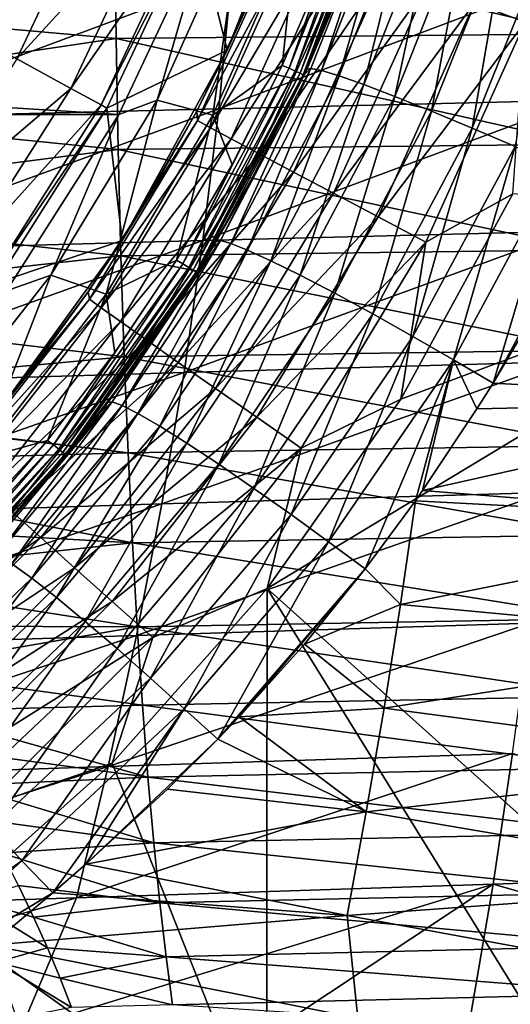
# Model space of a CAD drawing. Header units: metres. Extents: x -59 to 113, y -107 to 107.
# Tile 83 of 192: x 17 to 23, y -21 to -9. Entities that reach past the tile are written whole.
import ezdxf

# ---------------------------------------------------------------- set-up
doc = ezdxf.new("R2010")
doc.units = ezdxf.units.M
doc.layers.add('solid_20_382_333_XXX', color=7, linetype='CONTINUOUS')

msp = doc.modelspace()

# ---------------------------------------------------------------- linework, layer by layer
at = {"layer": 'solid_20_382_333_XXX'}
for points in [[(22.526516, -8.569045, -22.963444), (23.154932, -8.805367, -23.15053), (24.048721, -5.944678, -23.158373)], [(19.060438, -7.546498), (19.453815, -9.154182), (20.447733, -6.64381)], [(20.447733, -6.64381), (19.453815, -9.154182), (20.139608, -7.526364, -19.218723)], [(20.22357, -9.378694, 4.014596), (20.678345, -8.077504, 4), (21.13954, -6.779367, 4)], [(21.228718, -6.803985, 4.014596), (20.22357, -9.378694, 4.014596), (21.13954, -6.779367, 4)], [(20.299545, -9.413926, 4.057184), (20.22357, -9.378694, 4.014596), (21.228718, -6.803985, 4.014596)], [(21.30847, -6.829545, 4.057184), (20.299545, -9.413926, 4.057184), (21.228718, -6.803985, 4.014596)], [(20.359844, -9.441888, 4.123588), (20.299545, -9.413926, 4.057184), (21.30847, -6.829545, 4.057184)], [(21.371765, -6.84983, 4.123588), (20.359844, -9.441888, 4.123588), (21.30847, -6.829545, 4.057184)], [(21.371765, -6.84983, 4.123588), (20.398554, -9.459837, 4.207295), (20.359844, -9.441888, 4.123588)], [(21.371765, -6.84983, 4.123588), (21.412397, -6.862851, 4.207295), (20.398554, -9.459837, 4.207295)], [(20.398554, -9.459837, 4.207295), (21.412397, -6.862851, 4.207295), (20.411871, -9.466021, 4.3)], [(21.412397, -6.862851, 4.207295), (20.959438, -8.182418, 4.3), (20.411871, -9.466021, 4.3)], [(16.847158, -9.261638, 8.109305), (17.875107, -7.077092, 8.109305), (15.894483, -8.73791, 10.636982)], [(18.584642, -7.35801, 5.465695), (17.875107, -7.077092, 8.109305), (16.847158, -9.261638, 8.109305)], [(21.3825, -7.134789, 23.492571), (20.445097, -9.394043, 23.059786), (21.322458, -7.183509, 22.921009)], [(21.3825, -7.134789, 23.492571), (20.495111, -9.382936, 23.628883), (20.445097, -9.394043, 23.059786)], [(21.322458, -7.183509, 22.921009), (20.445097, -9.394043, 23.059786), (20.959438, -8.182418, 4.3)], [(21.3825, -7.134789, 23.492571), (20.626373, -9.408041, 24.213688), (20.495111, -9.382936, 23.628883)], [(21.3825, -7.134789, 23.492571), (21.515612, -7.152191, 24.082035), (20.626373, -9.408041, 24.213688)], [(21.515612, -7.152191, 24.082035), (20.84502, -9.473582, 24.793749), (20.626373, -9.408041, 24.213688)], [(21.515612, -7.152191, 24.082035), (21.741352, -7.200853, 24.666346), (20.84502, -9.473582, 24.793749)], [(21.741352, -7.200853, 24.666346), (21.151354, -9.58111, 25.345636), (20.84502, -9.473582, 24.793749)], [(21.741352, -7.200853, 24.666346), (22.06015, -7.282025, 25.221516), (21.151354, -9.58111, 25.345636)], [(22.06015, -7.282025, 25.221516), (21.538723, -9.728999, 25.84557), (21.151354, -9.58111, 25.345636)], [(22.06015, -7.282025, 25.221516), (22.464958, -7.394465, 25.723259), (21.538723, -9.728999, 25.84557)], [(17.51589, -9.62927, 5.465695), (18.584642, -7.35801, 5.465695), (16.847158, -9.261638, 8.109305)], [(17.51589, -9.62927, 5.465695), (18.98181, -7.515256, 2.747503), (18.584642, -7.35801, 5.465695)], [(18.585485, -9.776488, 5.212436), (19.630148, -7.460382, 5.212436), (19.277489, -9.963362, 4)], [(19.214075, -7.607193, 14.8), (19.630148, -7.460382, 5.212436), (18.585485, -9.776488, 5.212436)], [(19.630148, -7.460382, 5.212436), (20.326012, -7.598896, 4), (19.277489, -9.963362, 4)], [(22.464958, -7.394465, 25.723259), (21.993662, -9.912331, 26.272509), (21.538723, -9.728999, 25.84557)], [(22.464958, -7.394465, 25.723259), (22.94141, -7.534348, 26.150213), (21.993662, -9.912331, 26.272509)], [(12.531155, -8.512011, -57.854382), (18.05558, -7.581247, -56.745159), (18.076681, -9.009359, -56.504242)], [(17.51589, -9.62927, 5.465695), (17.890217, -9.835054, 2.747503), (18.98181, -7.515256, 2.747503)], [(18.98181, -7.515256, 2.747503), (17.890217, -9.835054, 2.747503), (19.060438, -7.546498)], [(17.890217, -9.835054, 2.747503), (17.964329, -9.875873), (19.060438, -7.546498)], [(19.060438, -7.546498), (17.964329, -9.875873), (19.453815, -9.154182)], [(18.05558, -7.581247, -56.745159), (23.846661, -7.533497, -55.56086), (23.865883, -8.952503, -55.332935)], [(18.076681, -9.009359, -56.504242), (18.05558, -7.581247, -56.745159), (23.865883, -8.952503, -55.332935)], [(19.453815, -9.154182), (19.644939, -8.736495, -19.213921), (20.139608, -7.526364, -19.218723)], [(22.94141, -7.534348, 26.150213), (22.497387, -10.123403, 26.611008), (21.993662, -9.912331, 26.272509)], [(22.94141, -7.534348, 26.150213), (23.46945, -7.695673, 26.48686), (22.497387, -10.123403, 26.611008)], [(-19.214075, -7.607193, 14.8), (19.214075, -7.607193, 14.8), (18.109209, -9.955235, 14.8)], [(-19.214075, -7.607193, 14.8), (18.109209, -9.955235, 14.8), (-18.109209, -9.955235, 14.8)], [(18.109209, -9.955235, 14.8), (19.214075, -7.607193, 14.8), (18.585485, -9.776488, 5.212436)], [(19.077822, -9.913967, -19.207998), (19.087616, -10.029795, -19.90921), (20.150599, -7.678182, -19.919786)], [(19.644939, -8.736495, -19.213921), (19.077822, -9.913967, -19.207998), (20.150599, -7.678182, -19.919786)], [(20.321634, -7.741826, -20.592384), (20.150599, -7.678182, -19.919786), (19.087616, -10.029795, -19.90921)], [(19.277489, -9.963362, 4), (20.326012, -7.598896, 4), (20.137514, -9.344541, 4)], [(20.326012, -7.598896, 4), (20.678345, -8.077504, 4), (20.137514, -9.344541, 4)], [(23.46945, -7.695673, 26.48686), (23.028292, -10.352774, 26.852997), (22.497387, -10.123403, 26.611008)], [(20.321634, -7.741826, -20.592384), (19.087616, -10.029795, -19.90921), (19.247768, -10.117658, -20.582169)], [(20.321634, -7.741826, -20.592384), (19.247768, -10.117658, -20.582169), (20.595669, -7.844289, -21.218611)], [(19.247768, -10.117658, -20.582169), (19.505524, -10.256642, -21.208673), (20.595669, -7.844289, -21.218611)], [(20.595669, -7.844289, -21.218611), (19.505524, -10.256642, -21.208673), (20.963652, -7.982175, -21.782892)], [(19.505524, -10.256642, -21.208673), (19.852341, -10.442175, -21.77313), (20.963652, -7.982175, -21.782892)], [(20.963652, -7.982175, -21.782892), (19.852341, -10.442175, -21.77313), (21.416418, -8.152041, -22.269775)], [(23.940348, -8.150771, 32.157745), (19.508535, -8.239903, 32.133125), (19.351648, -9.881522, 32.055069)], [(23.842827, -9.777702, 32.077766), (23.940348, -8.150771, 32.157745), (19.351648, -9.881522, 32.055069)], [(19.852341, -10.442175, -21.77313), (20.279572, -10.669622, -22.260063), (21.416418, -8.152041, -22.269775)], [(20.22357, -9.378694, 4.014596), (20.137514, -9.344541, 4), (20.678345, -8.077504, 4)], [(21.416418, -8.152041, -22.269775), (20.279572, -10.669622, -22.260063), (21.942171, -8.349465, -22.666595)], [(20.416103, -9.456887, 23.064257), (20.411871, -9.466021, 4.3), (20.959438, -8.182418, 4.3)], [(20.445097, -9.394043, 23.059786), (20.416103, -9.456887, 23.064257), (20.959438, -8.182418, 4.3)], [(19.508535, -8.239903, 32.133125), (15.024888, -8.340437, 32.092262), (14.805766, -9.997191, 32.017323)], [(19.351648, -9.881522, 32.055069), (19.508535, -8.239903, 32.133125), (14.805766, -9.997191, 32.017323)], [(20.279572, -10.669622, -22.260063), (20.776077, -10.933056, -22.656786), (21.942171, -8.349465, -22.666595)], [(21.942171, -8.349465, -22.666595), (20.776077, -10.933056, -22.656786), (22.526516, -8.569045, -22.963444)], [(12.553398, -9.829218, -57.572144), (12.531155, -8.512011, -57.854382), (18.076681, -9.009359, -56.504242)], [(20.776077, -10.933056, -22.656786), (21.328243, -11.225252, -22.953382), (22.526516, -8.569045, -22.963444)], [(22.526516, -8.569045, -22.963444), (21.328243, -11.225252, -22.953382), (23.154932, -8.805367, -23.15053)], [(19.453815, -9.154182), (19.077822, -9.913967, -19.207998), (19.644939, -8.736495, -19.213921)], [(21.328243, -11.225252, -22.953382), (21.922337, -11.53897, -23.140057), (23.154932, -8.805367, -23.15053)], [(23.154932, -8.805367, -23.15053), (21.922337, -11.53897, -23.140057), (23.00193, -10.93952, -23.210955)], [(12.553398, -9.829218, -57.572144), (18.076681, -9.009359, -56.504242), (18.104084, -10.387472, -56.185604)], [(18.076681, -9.009359, -56.504242), (23.865883, -8.952503, -55.332935), (23.890841, -10.321729, -55.03125)], [(18.104084, -10.387472, -56.185604), (18.076681, -9.009359, -56.504242), (23.890841, -10.321729, -55.03125)], [(17.964329, -9.875873), (18.153069, -11.52024), (19.453815, -9.154182)], [(19.453815, -9.154182), (18.153069, -11.52024), (19.077822, -9.913967, -19.207998)], [(17.51589, -9.62927, 5.465695), (16.847158, -9.261638, 8.109305), (15.553518, -11.300121, 8.109305)], [(18.907534, -11.809228, 4.014596), (19.519121, -10.575627, 4), (20.137514, -9.344541, 4)], [(20.22357, -9.378694, 4.014596), (18.907534, -11.809228, 4.014596), (20.137514, -9.344541, 4)], [(18.978565, -11.853591, 4.057184), (18.907534, -11.809228, 4.014596), (20.22357, -9.378694, 4.014596)], [(20.299545, -9.413926, 4.057184), (18.978565, -11.853591, 4.057184), (20.22357, -9.378694, 4.014596)], [(19.034941, -11.8888, 4.123588), (18.978565, -11.853591, 4.057184), (20.299545, -9.413926, 4.057184)], [(20.359844, -9.441888, 4.123588), (19.034941, -11.8888, 4.123588), (20.299545, -9.413926, 4.057184)], [(19.277489, -9.963362, 4), (20.137514, -9.344541, 4), (19.519121, -10.575627, 4)], [(20.495111, -9.382936, 23.628883), (19.372761, -11.521638, 23.790823), (20.416103, -9.456887, 23.064257)], [(20.495111, -9.382936, 23.628883), (19.500517, -11.55553, 24.369448), (19.372761, -11.521638, 23.790823)], [(20.495111, -9.382936, 23.628883), (20.626373, -9.408041, 24.213688), (19.500517, -11.55553, 24.369448)], [(20.626373, -9.408041, 24.213688), (19.70911, -11.63798, 24.943865), (19.500517, -11.55553, 24.369448)], [(20.626373, -9.408041, 24.213688), (20.84502, -9.473582, 24.793749), (19.70911, -11.63798, 24.943865)], [(20.495111, -9.382936, 23.628883), (20.416103, -9.456887, 23.064257), (20.445097, -9.394043, 23.059786)], [(20.359844, -9.441888, 4.123588), (19.071131, -11.911401, 4.207295), (19.034941, -11.8888, 4.123588)], [(20.359844, -9.441888, 4.123588), (20.398554, -9.459837, 4.207295), (19.071131, -11.911401, 4.207295)], [(19.071131, -11.911401, 4.207295), (20.398554, -9.459837, 4.207295), (19.08358, -11.919187, 4.3)], [(20.398554, -9.459837, 4.207295), (19.785782, -10.713209, 4.3), (19.08358, -11.919187, 4.3)], [(20.416103, -9.456887, 23.064257), (19.320349, -11.531443, 23.227781), (20.411871, -9.466021, 4.3)], [(19.372761, -11.521638, 23.790823), (19.320349, -11.531443, 23.227781), (20.416103, -9.456887, 23.064257)], [(19.320349, -11.531443, 23.227781), (19.785782, -10.713209, 4.3), (20.411871, -9.466021, 4.3)], [(20.84502, -9.473582, 24.793749), (19.99873, -11.770764, 25.49139), (19.70911, -11.63798, 24.943865)], [(20.398554, -9.459837, 4.207295), (20.411871, -9.466021, 4.3), (19.785782, -10.713209, 4.3)], [(20.84502, -9.473582, 24.793749), (21.151354, -9.58111, 25.345636), (19.99873, -11.770764, 25.49139)], [(16.1709, -11.748669, 5.465695), (17.51589, -9.62927, 5.465695), (15.553518, -11.300121, 8.109305)], [(16.1709, -11.748669, 5.465695), (17.890217, -9.835054, 2.747503), (17.51589, -9.62927, 5.465695)], [(21.151354, -9.58111, 25.345636), (20.363256, -11.951921, 25.988909), (19.99873, -11.770764, 25.49139)], [(21.151354, -9.58111, 25.345636), (21.538723, -9.728999, 25.84557), (20.363256, -11.951921, 25.988909)], [(17.268547, -11.949781, 5.212436), (18.585485, -9.776488, 5.212436), (17.954958, -12.186448, 4)], [(18.109209, -9.955235, 14.8), (18.585485, -9.776488, 5.212436), (17.268547, -11.949781, 5.212436)], [(18.585485, -9.776488, 5.212436), (19.277489, -9.963362, 4), (17.954958, -12.186448, 4)], [(23.842827, -9.777702, 32.077766), (19.351648, -9.881522, 32.055069), (19.155479, -11.52102, 31.962719)], [(23.721466, -11.403559, 31.983217), (23.842827, -9.777702, 32.077766), (19.155479, -11.52102, 31.962719)], [(21.538723, -9.728999, 25.84557), (20.790382, -12.175613, 26.415825), (20.363256, -11.951921, 25.988909)], [(21.538723, -9.728999, 25.84557), (21.993662, -9.912331, 26.272509), (20.790382, -12.175613, 26.415825)], [(12.581039, -11.099265, -57.215225), (12.553398, -9.829218, -57.572144), (18.104084, -10.387472, -56.185604)], [(19.351648, -9.881522, 32.055069), (14.805766, -9.997191, 32.017323), (14.534428, -11.650168, 31.928591)], [(19.155479, -11.52102, 31.962719), (19.351648, -9.881522, 32.055069), (14.534428, -11.650168, 31.928591)], [(16.1709, -11.748669, 5.465695), (16.516485, -11.999747, 2.747503), (17.890217, -9.835054, 2.747503)], [(17.890217, -9.835054, 2.747503), (16.516485, -11.999747, 2.747503), (17.964329, -9.875873)], [(16.516485, -11.999747, 2.747503), (16.584892, -12.049538), (17.964329, -9.875873)], [(17.964329, -9.875873), (16.584892, -12.049538), (18.153069, -11.52024)], [(-18.109209, -9.955235, 14.8), (18.109209, -9.955235, 14.8), (16.718494, -12.146697, 14.8)], [(16.718494, -12.146697, 14.8), (18.109209, -9.955235, 14.8), (17.268547, -11.949781, 5.212436)], [(17.732601, -12.157501, -19.193714), (17.745617, -12.246864, -19.896545), (19.087616, -10.029795, -19.90921)], [(18.439802, -11.055482, -19.201109), (17.732601, -12.157501, -19.193714), (19.087616, -10.029795, -19.90921)], [(19.247768, -10.117658, -20.582169), (19.087616, -10.029795, -19.90921), (17.745617, -12.246864, -19.896545)], [(17.954958, -12.186448, 4), (19.277489, -9.963362, 4), (18.8256, -11.765915, 4)], [(18.153069, -11.52024), (18.439802, -11.055482, -19.201109), (19.077822, -9.913967, -19.207998)], [(19.077822, -9.913967, -19.207998), (18.439802, -11.055482, -19.201109), (19.087616, -10.029795, -19.90921)], [(19.277489, -9.963362, 4), (19.519121, -10.575627, 4), (18.8256, -11.765915, 4)], [(21.993662, -9.912331, 26.272509), (21.262926, -12.432709, 26.756796), (20.790382, -12.175613, 26.415825)], [(21.993662, -9.912331, 26.272509), (22.497387, -10.123403, 26.611008), (21.262926, -12.432709, 26.756796)], [(19.247768, -10.117658, -20.582169), (17.745617, -12.246864, -19.896545), (17.893156, -12.355454, -20.569939)], [(19.247768, -10.117658, -20.582169), (17.893156, -12.355454, -20.569939), (19.505524, -10.256642, -21.208673)], [(22.497387, -10.123403, 26.611008), (21.761066, -12.711985, 27.003504), (21.262926, -12.432709, 26.756796)], [(22.497387, -10.123403, 26.611008), (23.028292, -10.352774, 26.852997), (21.761066, -12.711985, 27.003504)], [(17.893156, -12.355454, -20.569939), (18.131527, -12.526678, -21.196787), (19.505524, -10.256642, -21.208673)], [(19.505524, -10.256642, -21.208673), (18.131527, -12.526678, -21.196787), (19.852341, -10.442175, -21.77313)], [(12.581039, -11.099265, -57.215225), (18.104084, -10.387472, -56.185604), (18.13802, -11.708838, -55.783352)], [(18.104084, -10.387472, -56.185604), (23.890841, -10.321729, -55.03125), (23.921734, -11.634498, -54.650135)], [(18.13802, -11.708838, -55.783352), (18.104084, -10.387472, -56.185604), (23.921734, -11.634498, -54.650135)], [(23.028292, -10.352774, 26.852997), (22.264914, -13.001632, 27.155083), (21.761066, -12.711985, 27.003504)], [(23.028292, -10.352774, 26.852997), (23.564793, -10.590548, 26.998135), (22.264914, -13.001632, 27.155083)], [(18.131527, -12.526678, -21.196787), (18.452805, -12.754904, -21.761461), (19.852341, -10.442175, -21.77313)], [(19.852341, -10.442175, -21.77313), (18.452805, -12.754904, -21.761461), (20.279572, -10.669622, -22.260063)], [(18.907534, -11.809228, 4.014596), (18.8256, -11.765915, 4), (19.519121, -10.575627, 4)], [(23.564793, -10.590548, 26.998135), (22.756458, -13.291155, 27.217255), (22.264914, -13.001632, 27.155083)], [(23.564793, -10.590548, 26.998135), (24.08935, -10.825416, 27.052654), (22.756458, -13.291155, 27.217255)], [(18.452805, -12.754904, -21.761461), (18.848972, -13.034425, -22.248459), (20.279572, -10.669622, -22.260063)], [(20.279572, -10.669622, -22.260063), (18.848972, -13.034425, -22.248459), (20.776077, -10.933056, -22.656786)], [(19.264812, -11.623984, 23.235785), (19.08358, -11.919187, 4.3), (19.785782, -10.713209, 4.3)], [(19.320349, -11.531443, 23.227781), (19.264812, -11.623984, 23.235785), (19.785782, -10.713209, 4.3)], [(22.756458, -13.291155, 27.217255), (24.08935, -10.825416, 27.052654), (23.190674, -12.556252, 27.164858)], [(18.848972, -13.034425, -22.248459), (19.309679, -13.357945, -22.645077), (20.776077, -10.933056, -22.656786)], [(20.776077, -10.933056, -22.656786), (19.309679, -13.357945, -22.645077), (21.328243, -11.225252, -22.953382)], [(27.481335, -11.297504, -23.251619), (23.00193, -10.93952, -23.210955), (21.609303, -13.489968, -23.199226)], [(21.922337, -11.53897, -23.140057), (21.609303, -13.489968, -23.199226), (23.00193, -10.93952, -23.210955)], [(12.614255, -12.316581, -56.778618), (12.581039, -11.099265, -57.215225), (18.13802, -11.708838, -55.783352)], [(18.153069, -11.52024), (17.732601, -12.157501, -19.193714), (18.439802, -11.055482, -19.201109)], [(19.309679, -13.357945, -22.645077), (19.822283, -13.716579, -22.941387), (21.328243, -11.225252, -22.953382)], [(21.328243, -11.225252, -22.953382), (19.822283, -13.716579, -22.941387), (21.922337, -11.53897, -23.140057)], [(27.481335, -11.297504, -23.251619), (21.609303, -13.489968, -23.199226), (19.954185, -15.843776, -23.186068)], [(27.468855, -22.594692, -23.246819), (27.481335, -11.297504, -23.251619), (19.954185, -15.843776, -23.186068)], [(23.721466, -11.403559, 31.983217), (19.155479, -11.52102, 31.962719), (18.920025, -13.158398, 31.856079)], [(23.576265, -13.028341, 31.874092), (23.721466, -11.403559, 31.983217), (18.920025, -13.158398, 31.856079)], [(19.155479, -11.52102, 31.962719), (14.534428, -11.650168, 31.928591), (14.210875, -13.299368, 31.826061)], [(18.920025, -13.158398, 31.856079), (19.155479, -11.52102, 31.962719), (14.210875, -13.299368, 31.826061)], [(18.153069, -11.52024), (16.566057, -13.704583), (17.732601, -12.157501, -19.193714)], [(16.584892, -12.049538), (16.566057, -13.704583), (18.153069, -11.52024)], [(19.372761, -11.521638, 23.790823), (17.974882, -13.533425, 23.414021), (19.264812, -11.623984, 23.235785)], [(19.372761, -11.521638, 23.790823), (18.028975, -13.526681, 23.97097), (17.974882, -13.533425, 23.414021)], [(19.264812, -11.623984, 23.235785), (17.974882, -13.533425, 23.414021), (19.08358, -11.919187, 4.3)], [(19.372761, -11.521638, 23.790823), (18.151773, -13.570419, 24.543503), (18.028975, -13.526681, 23.97097)], [(19.372761, -11.521638, 23.790823), (19.500517, -11.55553, 24.369448), (18.151773, -13.570419, 24.543503)], [(19.500517, -11.55553, 24.369448), (18.34816, -13.669918, 25.112347), (18.151773, -13.570419, 24.543503)], [(19.500517, -11.55553, 24.369448), (19.70911, -11.63798, 24.943865), (18.34816, -13.669918, 25.112347)], [(19.372761, -11.521638, 23.790823), (19.264812, -11.623984, 23.235785), (19.320349, -11.531443, 23.227781)], [(19.822283, -13.716579, -22.941387), (20.37401, -14.101419, -23.127579), (21.922337, -11.53897, -23.140057)], [(21.922337, -11.53897, -23.140057), (20.37401, -14.101419, -23.127579), (21.609303, -13.489968, -23.199226)], [(12.614255, -12.316581, -56.778618), (18.13802, -11.708838, -55.783352), (18.178699, -12.96679, -55.291706)], [(18.13802, -11.708838, -55.783352), (23.921734, -11.634498, -54.650135), (23.958754, -12.884205, -54.184013)], [(18.178699, -12.96679, -55.291706), (18.13802, -11.708838, -55.783352), (23.958754, -12.884205, -54.184013)], [(19.70911, -11.63798, 24.943865), (18.618206, -13.8271, 25.655546), (18.34816, -13.669918, 25.112347)], [(19.70911, -11.63798, 24.943865), (19.99873, -11.770764, 25.49139), (18.618206, -13.8271, 25.655546)], [(17.30084, -14.058224, 4.014596), (18.059519, -12.910993, 4), (18.8256, -11.765915, 4)], [(18.907534, -11.809228, 4.014596), (17.30084, -14.058224, 4.014596), (18.8256, -11.765915, 4)], [(17.365835, -14.111035, 4.057184), (17.30084, -14.058224, 4.014596), (18.907534, -11.809228, 4.014596)], [(18.978565, -11.853591, 4.057184), (17.365835, -14.111035, 4.057184), (18.907534, -11.809228, 4.014596)], [(17.417421, -14.15295, 4.123588), (17.365835, -14.111035, 4.057184), (18.978565, -11.853591, 4.057184)], [(19.034941, -11.8888, 4.123588), (17.417421, -14.15295, 4.123588), (18.978565, -11.853591, 4.057184)], [(17.954958, -12.186448, 4), (18.8256, -11.765915, 4), (18.059519, -12.910993, 4)], [(19.99873, -11.770764, 25.49139), (18.95635, -14.039688, 26.150644), (18.618206, -13.8271, 25.655546)], [(19.99873, -11.770764, 25.49139), (20.363256, -11.951921, 25.988909), (18.95635, -14.039688, 26.150644)], [(15.698848, -13.947982, 5.212436), (17.268547, -11.949781, 5.212436), (16.377579, -14.236043, 4)], [(16.718494, -12.146697, 14.8), (17.268547, -11.949781, 5.212436), (15.698848, -13.947982, 5.212436)], [(17.268547, -11.949781, 5.212436), (17.954958, -12.186448, 4), (16.377579, -14.236043, 4)], [(19.034941, -11.8888, 4.123588), (17.450535, -14.179855, 4.207295), (17.417421, -14.15295, 4.123588)], [(19.034941, -11.8888, 4.123588), (19.071131, -11.911401, 4.207295), (17.450535, -14.179855, 4.207295)], [(17.450535, -14.179855, 4.207295), (19.071131, -11.911401, 4.207295), (17.461924, -14.189122, 4.3)], [(19.071131, -11.911401, 4.207295), (18.307966, -13.079311, 4.3), (17.461924, -14.189122, 4.3)], [(17.974882, -13.533425, 23.414021), (18.307966, -13.079311, 4.3), (19.08358, -11.919187, 4.3)], [(19.071131, -11.911401, 4.207295), (19.08358, -11.919187, 4.3), (18.307966, -13.079311, 4.3)], [(20.363256, -11.951921, 25.988909), (19.3515, -14.301044, 26.577494), (18.95635, -14.039688, 26.150644)], [(20.363256, -11.951921, 25.988909), (20.790382, -12.175613, 26.415825), (19.3515, -14.301044, 26.577494)], [(16.377579, -14.236043, 4), (17.954958, -12.186448, 4), (17.223959, -14.006256, 4)], [(16.566057, -13.704583), (16.959805, -13.214198, -19.186422), (17.732601, -12.157501, -19.193714)], [(17.732601, -12.157501, -19.193714), (16.959805, -13.214198, -19.186422), (17.745617, -12.246864, -19.896545)], [(17.954958, -12.186448, 4), (18.059519, -12.910993, 4), (17.223959, -14.006256, 4)], [(20.790382, -12.175613, 26.415825), (19.788179, -14.600802, 26.92087), (19.3515, -14.301044, 26.577494)], [(20.790382, -12.175613, 26.415825), (21.262926, -12.432709, 26.756796), (19.788179, -14.600802, 26.92087)], [(12.653328, -13.475941, -56.257977), (12.614255, -12.316581, -56.778618), (18.178699, -12.96679, -55.291706)], [(16.128252, -14.217225, -19.179443), (16.138918, -14.299973, -19.88242), (17.745617, -12.246864, -19.896545)], [(16.959805, -13.214198, -19.186422), (16.128252, -14.217225, -19.179443), (17.745617, -12.246864, -19.896545)], [(17.893156, -12.355454, -20.569939), (17.745617, -12.246864, -19.896545), (16.138918, -14.299973, -19.88242)], [(17.893156, -12.355454, -20.569939), (16.138918, -14.299973, -19.88242), (16.273067, -14.424977, -20.556311)], [(17.893156, -12.355454, -20.569939), (16.273067, -14.424977, -20.556311), (18.131527, -12.526678, -21.196787)], [(21.262926, -12.432709, 26.756796), (20.248495, -14.926208, 27.17223), (19.788179, -14.600802, 26.92087)], [(21.262926, -12.432709, 26.756796), (21.761066, -12.711985, 27.003504), (20.248495, -14.926208, 27.17223)], [(16.273067, -14.424977, -20.556311), (16.490009, -14.623146, -21.18355), (18.131527, -12.526678, -21.196787)], [(18.131527, -12.526678, -21.196787), (16.490009, -14.623146, -21.18355), (18.452805, -12.754904, -21.761461)], [(22.756458, -13.291155, 27.217255), (23.190674, -12.556252, 27.164858), (26.828571, -13.516172, 27.234459)], [(21.761066, -12.711985, 27.003504), (20.714403, -15.263786, 27.330202), (20.248495, -14.926208, 27.17223)], [(21.761066, -12.711985, 27.003504), (22.264914, -13.001632, 27.155083), (20.714403, -15.263786, 27.330202)], [(16.490009, -14.623146, -21.18355), (16.782522, -14.887937, -21.748482), (18.452805, -12.754904, -21.761461)], [(18.452805, -12.754904, -21.761461), (16.782522, -14.887937, -21.748482), (18.848972, -13.034425, -22.248459)], [(12.653328, -13.475941, -56.257977), (18.178699, -12.96679, -55.291706), (18.226017, -14.156692, -54.707691)], [(17.30084, -14.058224, 4.014596), (17.223959, -14.006256, 4), (18.059519, -12.910993, 4)], [(18.178699, -12.96679, -55.291706), (23.958754, -12.884205, -54.184013), (24.001802, -14.066206, -53.629852)], [(18.226017, -14.156692, -54.707691), (18.178699, -12.96679, -55.291706), (24.001802, -14.066206, -53.629852)], [(16.782522, -14.887937, -21.748482), (17.143291, -15.212718, -22.235565), (18.848972, -13.034425, -22.248459)], [(18.848972, -13.034425, -22.248459), (17.143291, -15.212718, -22.235565), (19.309679, -13.357945, -22.645077)], [(17.884876, -13.652151, 23.426006), (17.461924, -14.189122, 4.3), (18.307966, -13.079311, 4.3)], [(17.974882, -13.533425, 23.414021), (17.884876, -13.652151, 23.426006), (18.307966, -13.079311, 4.3)], [(23.576265, -13.028341, 31.874092), (18.920025, -13.158398, 31.856079), (18.645288, -14.793654, 31.735149)], [(23.407223, -14.652049, 31.750395), (23.576265, -13.028341, 31.874092), (18.645288, -14.793654, 31.735149)], [(22.264914, -13.001632, 27.155083), (21.169741, -15.600928, 27.399818), (20.714403, -15.263786, 27.330202)], [(22.264914, -13.001632, 27.155083), (21.791485, -14.756161, 27.329954), (21.169741, -15.600928, 27.399818)], [(22.264914, -13.001632, 27.155083), (21.881554, -14.627872, 27.319653), (21.791485, -14.756161, 27.329954)], [(22.264914, -13.001632, 27.155083), (22.556288, -13.612511, 27.241043), (21.881554, -14.627872, 27.319653)], [(22.264914, -13.001632, 27.155083), (22.756458, -13.291155, 27.217255), (22.556288, -13.612511, 27.241043)], [(18.920025, -13.158398, 31.856079), (14.210875, -13.299368, 31.826061), (13.835106, -14.944791, 31.709738)], [(18.645288, -14.793654, 31.735149), (18.920025, -13.158398, 31.856079), (13.835106, -14.944791, 31.709738)], [(16.566057, -13.704583), (16.128252, -14.217225, -19.179443), (16.959805, -13.214198, -19.186422)], [(22.556288, -13.612511, 27.241043), (22.756458, -13.291155, 27.217255), (26.828571, -13.516172, 27.234459)], [(17.143291, -15.212718, -22.235565), (17.562881, -15.588999, -22.63208), (19.309679, -13.357945, -22.645077)], [(19.309679, -13.357945, -22.645077), (17.562881, -15.588999, -22.63208), (19.822283, -13.716579, -22.941387)], [(12.672218, -13.500558, -56.241573), (12.653328, -13.475941, -56.257977), (18.226017, -14.156692, -54.707691)], [(13.285673, -14.294819, -55.683651), (12.672218, -13.500558, -56.241573), (18.226017, -14.156692, -54.707691)], [(18.028975, -13.526681, 23.97097), (16.424799, -15.377775, 23.623617), (17.884876, -13.652151, 23.426006)], [(18.028975, -13.526681, 23.97097), (16.482101, -15.372471, 24.172342), (16.424799, -15.377775, 23.623617)], [(18.028975, -13.526681, 23.97097), (16.599745, -15.424345, 24.736513), (16.482101, -15.372471, 24.172342)], [(18.028975, -13.526681, 23.97097), (18.151773, -13.570419, 24.543503), (16.599745, -15.424345, 24.736513)], [(18.151773, -13.570419, 24.543503), (16.782421, -15.538505, 25.29756), (16.599745, -15.424345, 24.736513)], [(18.151773, -13.570419, 24.543503), (18.34816, -13.669918, 25.112347), (16.782421, -15.538505, 25.29756)], [(18.028975, -13.526681, 23.97097), (17.884876, -13.652151, 23.426006), (17.974882, -13.533425, 23.414021)], [(20.37401, -14.101419, -23.127579), (19.954185, -15.843776, -23.186068), (21.609303, -13.489968, -23.199226)], [(26.828571, -13.516172, 27.234459), (26.739193, -15.015164, 27.354465), (21.881554, -14.627872, 27.319653)], [(22.556288, -13.612511, 27.241043), (26.828571, -13.516172, 27.234459), (21.881554, -14.627872, 27.319653)], [(17.884876, -13.652151, 23.426006), (16.424799, -15.377775, 23.623617), (17.461924, -14.189122, 4.3)], [(18.34816, -13.669918, 25.112347), (17.02998, -15.717064, 25.834314), (16.782421, -15.538505, 25.29756)], [(18.34816, -13.669918, 25.112347), (18.618206, -13.8271, 25.655546), (17.02998, -15.717064, 25.834314)], [(17.562881, -15.588999, -22.63208), (18.029755, -16.00643, -22.928083), (19.822283, -13.716579, -22.941387)], [(19.822283, -13.716579, -22.941387), (18.029755, -16.00643, -22.928083), (20.37401, -14.101419, -23.127579)], [(18.618206, -13.8271, 25.655546), (17.337385, -15.957543, 26.325056), (17.02998, -15.717064, 25.834314)], [(18.618206, -13.8271, 25.655546), (18.95635, -14.039688, 26.150644), (17.337385, -15.957543, 26.325056)], [(15.428187, -16.091108, 4.014596), (15.357371, -16.030943, 4), (17.223959, -14.006256, 4)], [(16.377579, -14.236043, 4), (17.223959, -14.006256, 4), (15.357371, -16.030943, 4)], [(17.30084, -14.058224, 4.014596), (15.428187, -16.091108, 4.014596), (17.223959, -14.006256, 4)], [(15.486148, -16.151556, 4.057184), (15.428187, -16.091108, 4.014596), (17.30084, -14.058224, 4.014596)], [(17.365835, -14.111035, 4.057184), (15.486148, -16.151556, 4.057184), (17.30084, -14.058224, 4.014596)], [(18.95635, -14.039688, 26.150644), (17.694815, -16.252682, 26.750154), (17.337385, -15.957543, 26.325056)], [(18.95635, -14.039688, 26.150644), (19.3515, -14.301044, 26.577494), (17.694815, -16.252682, 26.750154)], [(18.226017, -14.156692, -54.707691), (24.001802, -14.066206, -53.629852), (24.050457, -15.178051, -52.987465)], [(13.285673, -14.294819, -55.683651), (18.226017, -14.156692, -54.707691), (18.279514, -15.276069, -54.031307)], [(15.532149, -16.199533, 4.123588), (15.486148, -16.151556, 4.057184), (17.365835, -14.111035, 4.057184)], [(17.417421, -14.15295, 4.123588), (15.532149, -16.199533, 4.123588), (17.365835, -14.111035, 4.057184)], [(17.417421, -14.15295, 4.123588), (15.561681, -16.23033, 4.207295), (15.532149, -16.199533, 4.123588)], [(17.417421, -14.15295, 4.123588), (17.450535, -14.179855, 4.207295), (15.561681, -16.23033, 4.207295)], [(15.561681, -16.23033, 4.207295), (17.450535, -14.179855, 4.207295), (15.571835, -16.240936, 4.3)], [(17.450535, -14.179855, 4.207295), (16.54871, -15.24435, 4.3), (15.571835, -16.240936, 4.3)], [(16.424799, -15.377775, 23.623617), (16.54871, -15.24435, 4.3), (17.461924, -14.189122, 4.3)], [(17.450535, -14.179855, 4.207295), (17.461924, -14.189122, 4.3), (16.54871, -15.24435, 4.3)], [(18.029755, -16.00643, -22.928083), (18.532248, -16.454634, -23.113758), (20.37401, -14.101419, -23.127579)], [(18.279514, -15.276069, -54.031307), (18.226017, -14.156692, -54.707691), (24.050457, -15.178051, -52.987465)], [(20.37401, -14.101419, -23.127579), (18.532248, -16.454634, -23.113758), (19.954185, -15.843776, -23.186068)], [(13.854948, -15.028982, -55.11525), (13.285673, -14.294819, -55.683651), (18.279514, -15.276069, -54.031307)], [(19.3515, -14.301044, 26.577494), (18.088644, -16.591105, 27.094574), (17.694815, -16.252682, 26.750154)], [(19.3515, -14.301044, 26.577494), (19.788179, -14.600802, 26.92087), (18.088644, -16.591105, 27.094574)], [(19.788179, -14.600802, 26.92087), (18.503132, -16.958744, 27.3496), (18.088644, -16.591105, 27.094574)], [(23.407223, -14.652049, 31.750395), (18.645288, -14.793654, 31.735149), (18.331268, -16.42679, 31.59993)], [(23.214342, -16.274683, 31.612125), (23.407223, -14.652049, 31.750395), (18.331268, -16.42679, 31.59993)], [(19.788179, -14.600802, 26.92087), (20.248495, -14.926208, 27.17223), (18.503132, -16.958744, 27.3496)], [(26.739193, -15.015164, 27.354465), (21.791485, -14.756161, 27.329954), (21.881554, -14.627872, 27.319653)], [(18.645288, -14.793654, 31.735149), (13.835106, -14.944791, 31.709738), (13.407122, -16.586435, 31.57962)], [(18.331268, -16.42679, 31.59993), (18.645288, -14.793654, 31.735149), (13.407122, -16.586435, 31.57962)], [(21.169741, -15.600928, 27.399818), (21.791485, -14.756161, 27.329954), (21.606611, -16.043495, 27.437962)], [(26.739193, -15.015164, 27.354465), (21.606611, -16.043495, 27.437962), (21.791485, -14.756161, 27.329954)], [(16.782522, -14.887937, -21.748482), (14.865888, -16.804148, -21.734873), (17.143291, -15.212718, -22.235565)], [(20.248495, -14.926208, 27.17223), (18.92238, -17.340654, 27.513386), (18.503132, -16.958744, 27.3496)], [(20.248495, -14.926208, 27.17223), (20.714403, -15.263786, 27.330202), (18.92238, -17.340654, 27.513386)], [(14.369857, -15.699467, -54.547096), (13.854948, -15.028982, -55.11525), (18.279514, -15.276069, -54.031307)], [(26.739193, -15.015164, 27.354465), (26.639475, -16.513596, 27.487106), (21.606611, -16.043495, 27.437962)], [(14.369857, -15.699467, -54.547096), (18.279514, -15.276069, -54.031307), (18.338715, -16.322554, -53.262695)], [(14.865888, -16.804148, -21.734873), (15.186498, -17.169289, -22.222048), (17.143291, -15.212718, -22.235565)], [(17.143291, -15.212718, -22.235565), (15.186498, -17.169289, -22.222048), (17.562881, -15.588999, -22.63208)], [(18.279514, -15.276069, -54.031307), (24.050457, -15.178051, -52.987465), (24.104277, -16.217403, -52.256828)], [(18.338715, -16.322554, -53.262695), (18.279514, -15.276069, -54.031307), (24.104277, -16.217403, -52.256828)], [(20.714403, -15.263786, 27.330202), (19.338451, -17.716557, 27.589718), (18.92238, -17.340654, 27.513386)], [(20.714403, -15.263786, 27.330202), (21.169741, -15.600928, 27.399818), (19.338451, -17.716557, 27.589718)], [(16.782421, -15.538505, 25.29756), (17.02998, -15.717064, 25.834314), (15.219839, -17.45352, 26.009722)], [(15.186498, -17.169289, -22.222048), (15.559308, -17.592718, -22.618456), (17.562881, -15.588999, -22.63208)], [(17.562881, -15.588999, -22.63208), (15.559308, -17.592718, -22.618456), (18.029755, -16.00643, -22.928083)], [(19.338451, -17.716557, 27.589718), (21.169741, -15.600928, 27.399818), (19.603092, -17.440229, 27.563747)], [(19.603092, -17.440229, 27.563747), (21.169741, -15.600928, 27.399818), (20.413933, -16.535988, 27.481178)], [(20.413933, -16.535988, 27.481178), (21.169741, -15.600928, 27.399818), (21.606611, -16.043495, 27.437962)], [(14.825631, -16.306902, -53.98719), (14.369857, -15.699467, -54.547096), (18.338715, -16.322554, -53.262695)], [(17.02998, -15.717064, 25.834314), (15.492023, -17.720219, 26.497034), (15.219839, -17.45352, 26.009722)], [(17.02998, -15.717064, 25.834314), (17.337385, -15.957543, 26.325056), (15.492023, -17.720219, 26.497034)], [(19.944893, -22.848982, -23.18149), (19.954185, -15.843776, -23.186068), (18.026672, -18.01338, -23.171852)], [(18.532248, -16.454634, -23.113758), (18.026672, -18.01338, -23.171852), (19.954185, -15.843776, -23.186068)], [(24.188702, -22.705664, -23.215593), (19.954185, -15.843776, -23.186068), (19.944893, -22.848982, -23.18149)], [(24.188702, -22.705664, -23.215593), (27.468855, -22.594692, -23.246819), (19.954185, -15.843776, -23.186068)], [(17.337385, -15.957543, 26.325056), (15.809409, -18.044247, 26.921074), (15.492023, -17.720219, 26.497034)], [(15.559308, -17.592718, -22.618456), (15.974052, -18.062775, -22.914145), (18.029755, -16.00643, -22.928083)], [(17.337385, -15.957543, 26.325056), (17.694815, -16.252682, 26.750154), (15.809409, -18.044247, 26.921074)], [(18.029755, -16.00643, -22.928083), (15.974052, -18.062775, -22.914145), (18.532248, -16.454634, -23.113758)], [(20.413933, -16.535988, 27.481178), (21.606611, -16.043495, 27.437962), (21.403866, -17.332401, 27.555279)], [(26.639475, -16.513596, 27.487106), (21.403866, -17.332401, 27.555279), (21.606611, -16.043495, 27.437962)], [(17.694815, -16.252682, 26.750154), (16.160234, -18.413515, 27.266998), (15.809409, -18.044247, 26.921074)], [(17.694815, -16.252682, 26.750154), (18.088644, -16.591105, 27.094574), (16.160234, -18.413515, 27.266998)], [(18.338715, -16.322554, -53.262695), (24.104277, -16.217403, -52.256828), (24.162819, -17.181931, -51.437908)], [(15.225357, -16.858845, -53.436409), (14.825631, -16.306902, -53.98719), (18.338715, -16.322554, -53.262695)], [(15.225357, -16.858845, -53.436409), (18.338715, -16.322554, -53.262695), (18.403149, -17.293781, -52.402008)], [(23.214342, -16.274683, 31.612125), (18.331268, -16.42679, 31.59993), (17.977964, -18.057806, 31.45042)], [(22.99762, -17.89624, 31.45928), (23.214342, -16.274683, 31.612125), (17.977964, -18.057806, 31.45042)], [(18.403149, -17.293781, -52.402008), (18.338715, -16.322554, -53.262695), (24.162819, -17.181931, -51.437908)], [(18.331268, -16.42679, 31.59993), (13.407122, -16.586435, 31.57962), (12.926923, -18.224302, 31.435709)], [(17.977964, -18.057806, 31.45042), (18.331268, -16.42679, 31.59993), (12.926923, -18.224302, 31.435709)], [(15.974052, -18.062775, -22.914145), (16.420332, -18.567753, -23.099281), (18.532248, -16.454634, -23.113758)], [(18.532248, -16.454634, -23.113758), (16.420332, -18.567753, -23.099281), (18.026672, -18.01338, -23.171852)], [(26.639475, -16.513596, 27.487106), (26.529417, -18.011465, 27.632383), (21.403866, -17.332401, 27.555279)], [(18.088644, -16.591105, 27.094574), (16.530773, -18.813154, 27.525932), (16.160234, -18.413515, 27.266998)], [(18.088644, -16.591105, 27.094574), (18.503132, -16.958744, 27.3496), (16.530773, -18.813154, 27.525932)], [(19.603092, -17.440229, 27.563747), (20.413933, -16.535988, 27.481178), (21.403866, -17.332401, 27.555279)], [(15.578544, -17.367481, -52.888206), (15.225357, -16.858845, -53.436409), (18.403149, -17.293781, -52.402008)], [(18.503132, -16.958744, 27.3496), (16.907011, -19.227375, 27.695572), (16.530773, -18.813154, 27.525932)], [(18.503132, -16.958744, 27.3496), (18.92238, -17.340654, 27.513386), (16.907011, -19.227375, 27.695572)], [(18.403149, -17.293781, -52.402008), (24.162819, -17.181931, -51.437908), (24.225555, -18.070208, -50.53149)], [(15.578544, -17.367481, -52.888206), (18.403149, -17.293781, -52.402008), (18.472233, -18.188364, -51.450321)], [(15.893671, -17.84296, -52.335381), (15.578544, -17.367481, -52.888206), (18.472233, -18.188364, -51.450321)], [(18.92238, -17.340654, 27.513386), (17.293257, -19.626072, 27.778095), (16.907011, -19.227375, 27.695572)], [(18.92238, -17.340654, 27.513386), (17.701664, -19.271044, 27.741936), (17.293257, -19.626072, 27.778095)], [(18.92238, -17.340654, 27.513386), (19.338451, -17.716557, 27.589718), (17.701664, -19.271044, 27.741936)], [(18.472233, -18.188364, -51.450321), (18.403149, -17.293781, -52.402008), (24.225555, -18.070208, -50.53149)], [(19.603092, -17.440229, 27.563747), (21.403866, -17.332401, 27.555279), (21.182709, -18.620447, 27.681713)], [(26.529417, -18.011465, 27.632383), (21.182709, -18.620447, 27.681713), (21.403866, -17.332401, 27.555279)], [(19.338451, -17.716557, 27.589718), (19.603092, -17.440229, 27.563747), (21.182709, -18.620447, 27.681713)], [(17.701664, -19.271044, 27.741936), (19.338451, -17.716557, 27.589718), (18.7143, -18.337952, 27.649342)], [(18.7143, -18.337952, 27.649342), (19.338451, -17.716557, 27.589718), (21.182709, -18.620447, 27.681713)], [(16.176025, -18.292233, -51.772427), (15.893671, -17.84296, -52.335381), (18.472233, -18.188364, -51.450321)], [(22.99762, -17.89624, 31.45928), (17.977964, -18.057806, 31.45042), (17.585377, -19.686701, 31.286619)], [(22.757057, -19.516726, 31.291864), (22.99762, -17.89624, 31.45928), (17.585377, -19.686701, 31.286619)], [(27.918121, -19.346567, 31.294086), (22.99762, -17.89624, 31.45928), (22.757057, -19.516726, 31.291864)], [(17.977964, -18.057806, 31.45042), (12.926923, -18.224302, 31.435709), (12.394507, -19.858393, 31.278002)], [(17.585377, -19.686701, 31.286619), (17.977964, -18.057806, 31.45042), (12.394507, -19.858393, 31.278002)], [(19.944893, -22.848982, -23.18149), (18.026672, -18.01338, -23.171852), (15.87557, -19.939585, -23.157427)], [(16.420332, -18.567753, -23.099281), (15.87557, -19.939585, -23.157427), (18.026672, -18.01338, -23.171852)], [(18.472233, -18.188364, -51.450321), (24.225555, -18.070208, -50.53149), (24.291735, -18.882931, -49.540268)], [(26.529417, -18.011465, 27.632383), (26.409018, -19.508774, 27.790293), (21.182709, -18.620447, 27.681713)], [(16.176025, -18.292233, -51.772427), (18.472233, -18.188364, -51.450321), (18.545151, -19.007023, -50.410725)], [(18.545151, -19.007023, -50.410725), (18.472233, -18.188364, -51.450321), (24.291735, -18.882931, -49.540268)], [(16.429695, -18.721235, -51.192993), (16.176025, -18.292233, -51.772427), (18.545151, -19.007023, -50.410725)], [(17.701664, -19.271044, 27.741936), (18.7143, -18.337952, 27.649342), (21.182709, -18.620447, 27.681713)], [(17.701664, -19.271044, 27.741936), (21.182709, -18.620447, 27.681713), (20.94314, -19.907637, 27.817265)], [(26.409018, -19.508774, 27.790293), (20.94314, -19.907637, 27.817265), (21.182709, -18.620447, 27.681713)], [(14.641755, -20.803179, 27.827457), (16.530773, -18.813154, 27.525932), (16.907011, -19.227375, 27.695572)], [(16.658491, -19.13488, -50.589787), (16.429695, -18.721235, -51.192993), (18.545151, -19.007023, -50.410725)], [(18.545151, -19.007023, -50.410725), (24.291735, -18.882931, -49.540268), (24.360582, -19.621103, -48.467201)], [(16.658491, -19.13488, -50.589787), (18.545151, -19.007023, -50.410725), (18.621061, -19.750761, -49.286564)], [(18.621061, -19.750761, -49.286564), (18.545151, -19.007023, -50.410725), (24.360582, -19.621103, -48.467201)], [(16.865662, -19.536451, -49.955616), (16.658491, -19.13488, -50.589787), (18.621061, -19.750761, -49.286564)], [(14.865498, -21.090841, 27.912806), (14.641755, -20.803179, 27.827457), (16.907011, -19.227375, 27.695572)], [(14.865498, -21.090841, 27.912806), (16.907011, -19.227375, 27.695572), (17.293257, -19.626072, 27.778095)], [(17.293257, -19.626072, 27.778095), (17.701664, -19.271044, 27.741936), (20.94314, -19.907637, 27.817265)], [(27.918121, -19.346567, 31.294086), (22.757057, -19.516726, 31.291864), (27.814322, -20.960037, 31.110262)], [(16.262302, -19.709843, -49.843163), (16.865662, -19.536451, -49.955616), (17.053703, -19.927967, -49.283291)], [(17.053703, -19.927967, -49.283291), (16.865662, -19.536451, -49.955616), (18.621061, -19.750761, -49.286564)], [(22.757057, -19.516726, 31.291864), (16.896515, -21.323828, 31.108234), (20.209576, -21.213984, 31.109173)], [(22.757057, -19.516726, 31.291864), (17.585377, -19.686701, 31.286619), (16.896515, -21.323828, 31.108234)], [(20.209576, -21.213984, 31.109173), (22.479971, -21.138454, 31.10965), (22.757057, -19.516726, 31.291864)], [(26.409018, -19.508774, 27.790293), (26.83519, -20.992535, 27.961468), (20.94314, -19.907637, 27.817265)], [(22.757057, -19.516726, 31.291864), (22.479971, -21.138454, 31.10965), (27.814322, -20.960037, 31.110262)], [(17.585377, -19.686701, 31.286619), (11.324098, -21.507853, 31.105906), (16.896515, -21.323828, 31.108234)], [(17.585377, -19.686701, 31.286619), (12.394507, -19.858393, 31.278002), (11.324098, -21.507853, 31.105906)], [(14.865498, -21.090841, 27.912806), (17.293257, -19.626072, 27.778095), (16.512566, -20.276058, 27.845564)], [(16.512566, -20.276058, 27.845564), (17.293257, -19.626072, 27.778095), (20.94314, -19.907637, 27.817265)], [(18.621061, -19.750761, -49.286564), (24.360582, -19.621103, -48.467201), (24.43132, -20.285723, -47.315258)], [(16.262302, -19.709843, -49.843163), (17.053703, -19.927967, -49.283291), (17.224936, -20.311089, -48.564053)], [(16.594412, -20.486, -48.390541), (16.262302, -19.709843, -49.843163), (17.224936, -20.311089, -48.564053)], [(17.053703, -19.927967, -49.283291), (18.621061, -19.750761, -49.286564), (18.69912, -20.420572, -48.081196)], [(18.69912, -20.420572, -48.081196), (18.621061, -19.750761, -49.286564), (24.43132, -20.285723, -47.315258)], [(19.944893, -22.848982, -23.18149), (15.87557, -19.939585, -23.157427), (13.509128, -21.617794, -23.143333)], [(16.512566, -20.276058, 27.845564), (20.94314, -19.907637, 27.817265), (21.079197, -21.1847, 27.962294)], [(17.224936, -20.311089, -48.564053), (17.053703, -19.927967, -49.283291), (18.69912, -20.420572, -48.081196)], [(26.83519, -20.992535, 27.961468), (21.079197, -21.1847, 27.962294), (20.94314, -19.907637, 27.817265)], [(16.512566, -20.276058, 27.845564), (21.079197, -21.1847, 27.962294), (15.092517, -21.383764, 27.964149)], [(16.594412, -20.486, -48.390541), (17.224936, -20.311089, -48.564053), (17.381247, -20.686625, -47.788151)], [(17.381247, -20.686625, -47.788151), (17.224936, -20.311089, -48.564053), (18.69912, -20.420572, -48.081196)], [(18.69912, -20.420572, -48.081196), (24.43132, -20.285723, -47.315258), (24.503168, -20.878084, -46.087433)], [(17.381247, -20.686625, -47.788151), (18.69912, -20.420572, -48.081196), (18.778473, -21.017788, -46.798012)], [(18.778473, -21.017788, -46.798012), (18.69912, -20.420572, -48.081196), (24.503168, -20.878084, -46.087433)], [(16.594412, -20.486, -48.390541), (17.381247, -20.686625, -47.788151), (17.523411, -21.053467, -46.947838)], [(16.847239, -21.18479, -46.804352), (16.594412, -20.486, -48.390541), (17.523411, -21.053467, -46.947838)], [(17.523411, -21.053467, -46.947838), (17.381247, -20.686625, -47.788151), (18.778473, -21.017788, -46.798012)], [(30.49317, -20.869997, 31.110304), (27.814322, -20.960037, 31.110262), (1.101707, -21.94437, 31.080795)], [(30.475487, -21.025646, 31.073507), (30.49317, -20.869997, 31.110304), (1.101707, -21.94437, 31.080795)], [(26.83519, -20.992535, 27.961468), (30.818829, -20.858837, 27.96139), (13.538572, -21.589146, 27.999987)], [(30.290905, -21.031292, 27.997993), (13.538572, -21.589146, 27.999987), (30.818829, -20.858837, 27.96139)], [(18.778473, -21.017788, -46.798012), (24.503168, -20.878084, -46.087433), (24.575321, -21.401007, -44.786949)], [(27.814322, -20.960037, 31.110262), (22.479971, -21.138454, 31.10965), (1.101707, -21.94437, 31.080795)], [(13.538572, -21.589146, 27.999987), (21.079197, -21.1847, 27.962294), (26.83519, -20.992535, 27.961468)]]:
    msp.add_3dface(points, dxfattribs=at)

doc.saveas('drawing.dxf')
